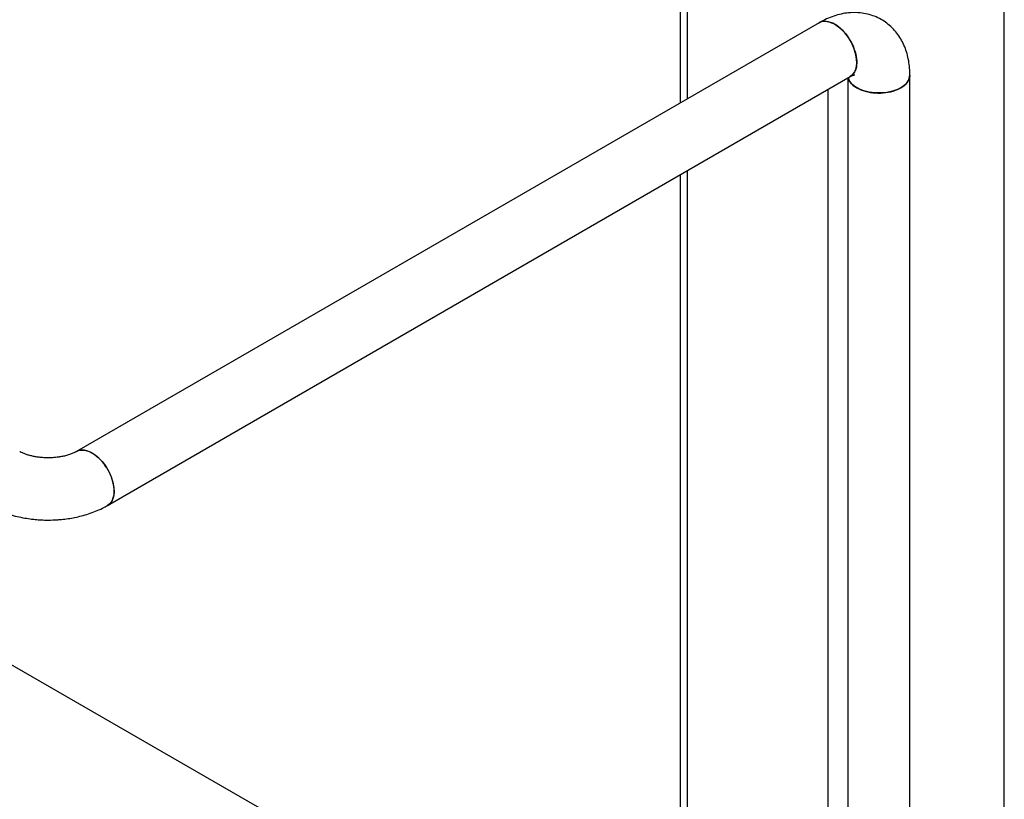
# Model space of a CAD drawing. Header units: millimetres. Extents: x 0 to 841, y 0 to 594.
# Tile 123 of 256: x 700 to 713, y 192 to 202. Entities that reach past the tile are written whole.
import ezdxf

# ---------------------------------------------------------------- set-up
doc = ezdxf.new("R2010")
doc.units = ezdxf.units.MM
doc.layers.add('TRAIT-FORT', color=4, linetype='Continuous', lineweight=25)

msp = doc.modelspace()

# ---------------------------------------------------------------- linework, layer by layer
at = {"layer": 'TRAIT-FORT', "color": 4, "linetype": 'Continuous', "lineweight": 25}
for p, q in [((708.507, 207.686), (708.507, 200.743)), ((708.601, 200.797), (708.601, 207.632)), ((712.674, 185.52), (712.674, 206.288)), ((710.295, 201.775), (700.749, 196.264)), ((711.461, 183.87), (711.461, 201.102)), ((701.149, 195.572), (710.695, 201.082)), ((710.661, 201.062), (710.661, 183.87)), ((710.411, 184.475), (710.411, 200.918)), ((708.601, 185.52), (708.601, 199.873)), ((708.507, 199.819), (708.507, 185.651)), ((703.608, 191.392), (697.923, 194.669))]:
    msp.add_line(p, q, dxfattribs=at)
at = {"layer": 'TRAIT-FORT', "color": 4, "linetype": 'Continuous', "lineweight": 25, "flags": 128}
for points in [[(710.695, 201.082), (710.725, 201.106), (710.752, 201.144), (710.77, 201.193), (710.778, 201.25), (710.775, 201.313), (710.762, 201.381), (710.74, 201.45), (710.709, 201.519), (710.67, 201.584), (710.625, 201.644), (710.575, 201.696), (710.522, 201.738), (710.468, 201.769), (710.415, 201.788), (710.365, 201.794), (710.32, 201.786), (710.295, 201.775)], [(711.461, 201.102), (711.455, 201.064), (711.435, 201.021), (711.402, 200.982), (711.357, 200.947), (711.3, 200.917), (711.235, 200.894), (711.164, 200.879), (711.089, 200.872), (711.013, 200.873), (710.939, 200.882), (710.869, 200.899), (710.806, 200.924), (710.752, 200.955), (710.71, 200.991), (710.68, 201.032), (710.666, 201.065)], [(700.74, 196.259), (700.775, 196.276), (700.82, 196.283), (700.87, 196.277), (700.923, 196.259), (700.976, 196.228), (701.029, 196.185), (701.079, 196.134), (701.124, 196.074), (701.163, 196.009), (701.194, 195.94), (701.217, 195.871), (701.229, 195.803), (701.232, 195.739), (701.224, 195.682), (701.207, 195.634), (701.18, 195.596), (701.145, 195.569), (701.137, 195.565)]]:
    msp.add_lwpolyline(points, dxfattribs=at)
at = {"layer": 'TRAIT-FORT', "color": 4, "linetype": 'Continuous', "lineweight": 25}
for points, knots in [([(711.46, 201.102), (711.46, 201.108), (711.461, 201.146), (711.456, 201.216), (711.442, 201.31), (711.419, 201.4), (711.386, 201.487), (711.344, 201.568), (711.294, 201.643), (711.234, 201.711), (711.166, 201.77), (711.09, 201.82), (711.006, 201.86), (710.916, 201.888), (710.82, 201.904), (710.722, 201.907), (710.625, 201.898), (710.531, 201.877), (710.436, 201.845), (710.357, 201.81), (710.311, 201.783), (710.295, 201.774)], [0, 0, 0, 0, 0.010409, 0.066046, 0.121959, 0.177744, 0.233078, 0.287816, 0.342015, 0.395896, 0.449782, 0.504068, 0.559209, 0.615648, 0.673933, 0.734794, 0.790982, 0.848805, 0.908105, 0.968397, 1, 1, 1, 1]), ([(710.295, 201.774), (710.295, 201.775), (710.314, 201.794), (710.373, 201.798), (710.443, 201.783), (710.517, 201.744), (710.59, 201.688), (710.675, 201.584), (710.739, 201.464), (710.776, 201.339), (710.781, 201.225), (710.755, 201.132), (710.715, 201.099), (710.694, 201.082)], [0, 0, 0, 0, 0.002287, 0.109523, 0.216758, 0.250363, 0.357598, 0.464833, 0.572069, 0.679304, 0.786539, 0.893774, 1, 1, 1, 1]), ([(710.671, 201.068), (710.674, 201.053), (710.682, 201.013), (710.729, 200.97), (710.798, 200.925), (710.884, 200.89), (711.016, 200.868), (711.152, 200.873), (711.279, 200.903), (711.38, 200.956), (711.448, 201.025), (711.456, 201.076), (711.46, 201.102)], [0, 0, 0, 0, 0.064663, 0.177427, 0.212765, 0.32553, 0.438294, 0.551059, 0.663823, 0.776588, 0.889353, 1, 1, 1, 1]), ([(710.695, 201.082), (710.701, 201.085), (710.717, 201.094), (710.735, 201.101), (710.747, 201.105), (710.752, 201.106), (710.751, 201.106), (710.751, 201.106)], [0, 0, 0, 0, 0.1974634, 0.455169, 0.7167762, 0.9865706, 1, 1, 1, 1]), ([(700.384, 196.183), (700.359, 196.183), (700.324, 196.184), (700.273, 196.189), (700.23, 196.194), (700.183, 196.204), (700.137, 196.215), (700.093, 196.229), (700.055, 196.245), (700.03, 196.257), (700.02, 196.263), (700.019, 196.264)], [0, 0, 0, 0, 0.168972, 0.238477, 0.352592, 0.469442, 0.592528, 0.718093, 0.844505, 0.970733, 1, 1, 1, 1]), ([(700.749, 196.264), (700.743, 196.261), (700.728, 196.252), (700.693, 196.237), (700.648, 196.22), (700.597, 196.206), (700.546, 196.196), (700.5, 196.189), (700.447, 196.184), (700.408, 196.183), (700.384, 196.183)], [0, 0, 0, 0, 0.080149, 0.220486, 0.361885, 0.50171, 0.631629, 0.737942, 0.836008, 1, 1, 1, 1]), ([(701.149, 195.572), (701.15, 195.572), (701.176, 195.578), (701.208, 195.628), (701.23, 195.696), (701.234, 195.779), (701.222, 195.871), (701.175, 195.996), (701.102, 196.112), (701.013, 196.206), (700.916, 196.267), (700.822, 196.292), (700.773, 196.273), (700.749, 196.264)], [0, 0, 0, 0, 0.002038, 0.10926, 0.216482, 0.250083, 0.357305, 0.464527, 0.571749, 0.678971, 0.786193, 0.893415, 1, 1, 1, 1]), ([(699.619, 195.572), (699.633, 195.564), (699.678, 195.537), (699.758, 195.501), (699.857, 195.464), (699.958, 195.434), (700.056, 195.413), (700.143, 195.399), (700.221, 195.39), (700.299, 195.384), (700.354, 195.383), (700.384, 195.383)], [0, 0, 0, 0, 0.067125, 0.206531, 0.343339, 0.476256, 0.60213, 0.717329, 0.799843, 0.891413, 1, 1, 1, 1]), ([(700.384, 195.383), (700.425, 195.384), (700.483, 195.385), (700.569, 195.392), (700.642, 195.401), (700.727, 195.416), (700.815, 195.436), (700.905, 195.462), (700.994, 195.495), (701.077, 195.531), (701.126, 195.559), (701.149, 195.572)], [0, 0, 0, 0, 0.149499, 0.211052, 0.312933, 0.418524, 0.5317, 0.649735, 0.771647, 0.896634, 1, 1, 1, 1])]:
    msp.add_open_spline(points, degree=3, knots=knots, dxfattribs=at)

doc.saveas('drawing.dxf')
